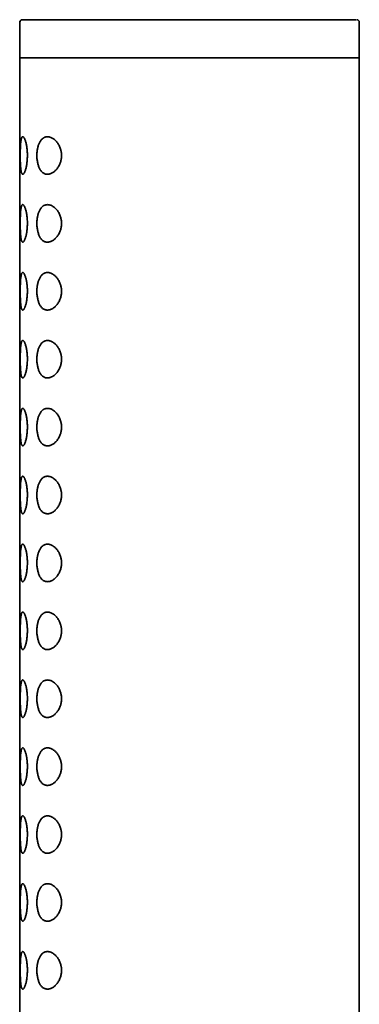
# Model space of a CAD drawing. Header units: millimetres. Extents: x 8 to 1134, y 12 to 735.
# Tile 3 of 28: x 227 to 252, y 662 to 735. Entities that reach past the tile are written whole.
import ezdxf

# ---------------------------------------------------------------- set-up
doc = ezdxf.new("R2010")
doc.units = ezdxf.units.MM

msp = doc.modelspace()

# ---------------------------------------------------------------- linework, layer by layer
at = {"color": 7, "linetype": 'Continuous', "lineweight": 35}
for p, q in [((226.538, 734.699), (226.538, 732.087)), ((226.693, 734.894), (226.738, 734.899)), ((251.393, 734.891), (251.377, 734.895)), ((251.538, 732.087), (251.538, 734.7)), ((226.538, 732.699), (226.538, 548.099)), ((251.538, 548.099), (251.538, 732.7)), ((226.538, 732.087), (239.038, 732.087)), ((239.038, 732.087), (251.538, 732.087))]:
    msp.add_line(p, q, dxfattribs=at)
for points, knots in [([(226.538, 734.699), (226.539, 734.719), (226.543, 734.758), (226.569, 734.811), (226.606, 734.852), (226.641, 734.876), (226.663, 734.883), (226.67, 734.886)], [0, 0, 0, 0, 0.2401, 0.47979, 0.718836, 0.907113, 1, 1, 1, 1]), ([(226.699, 734.895), (226.694, 734.894), (226.686, 734.892), (226.675, 734.888), (226.664, 734.883), (226.654, 734.877), (226.645, 734.871), (226.637, 734.865), (226.63, 734.859), (226.624, 734.853), (226.618, 734.848), (226.614, 734.843), (226.61, 734.84), (226.606, 734.836), (226.6, 734.829), (226.589, 734.815), (226.573, 734.789), (226.561, 734.759), (226.554, 734.727), (226.553, 734.709), (226.553, 734.699)], [0, 0, 0, 0, 0.1713428, 0.3219386, 0.4517938, 0.5609455, 0.64949, 0.6944647, 0.7315877, 0.7610693, 0.7833497, 0.7921045, 0.7995687, 0.806154, 0.8146024, 0.8370841, 0.8754318, 0.9297063, 0.9628813, 1, 1, 1, 1]), ([(251.337, 734.899), (251.334, 734.899), (251.327, 734.899), (251.297, 734.899), (251.251, 734.899), (251.189, 734.899), (251.11, 734.899), (251.017, 734.899), (250.911, 734.899), (250.793, 734.899), (250.662, 734.899), (250.516, 734.899), (250.354, 734.899), (250.173, 734.899), (249.975, 734.899), (249.762, 734.899), (249.535, 734.899), (249.294, 734.899), (249.043, 734.899), (248.786, 734.899), (248.522, 734.899), (248.247, 734.899), (247.961, 734.899), (247.657, 734.899), (247.337, 734.899), (247, 734.899), (246.653, 734.899), (246.295, 734.899), (245.927, 734.899), (245.557, 734.899), (245.187, 734.899), (244.816, 734.899), (244.439, 734.899), (244.056, 734.899), (243.658, 734.899), (243.246, 734.899), (242.821, 734.899), (242.392, 734.899), (241.957, 734.899), (241.519, 734.899), (241.085, 734.899), (240.658, 734.899), (240.237, 734.899), (239.815, 734.899), (239.392, 734.899), (238.96, 734.899), (238.519, 734.899), (238.071, 734.899), (237.624, 734.899), (237.179, 734.899), (236.736, 734.899), (236.304, 734.899), (235.884, 734.899), (235.477, 734.899), (235.074, 734.899), (234.676, 734.899), (234.274, 734.899), (233.87, 734.899), (233.466, 734.899), (233.07, 734.899), (232.681, 734.899), (232.3, 734.899), (231.936, 734.899), (231.587, 734.899), (231.255, 734.899), (230.932, 734.899), (230.618, 734.899), (230.308, 734.899), (230.003, 734.899), (229.704, 734.899), (229.418, 734.899), (229.144, 734.899), (228.884, 734.899), (228.641, 734.899), (228.417, 734.899), (228.209, 734.899), (228.015, 734.899), (227.833, 734.899), (227.662, 734.899), (227.501, 734.899), (227.352, 734.899), (227.22, 734.899), (227.103, 734.899), (227.002, 734.899), (226.918, 734.899), (226.852, 734.899), (226.801, 734.899), (226.764, 734.899), (226.742, 734.899), (226.739, 734.899), (226.738, 734.899)], [0, 0, 0, 0, 0.011687, 0.023348, 0.034997, 0.04665, 0.058323, 0.070018, 0.081021, 0.092008, 0.102991, 0.113984, 0.125, 0.13669, 0.148353, 0.160002, 0.171654, 0.183325, 0.19502, 0.206024, 0.217012, 0.227994, 0.238986, 0.25, 0.261688, 0.273349, 0.284998, 0.296651, 0.308323, 0.320018, 0.331021, 0.342008, 0.352992, 0.363985, 0.375001, 0.386692, 0.398355, 0.410004, 0.421657, 0.433327, 0.445022, 0.456026, 0.467013, 0.477995, 0.488987, 0.5, 0.511688, 0.523349, 0.534997, 0.54665, 0.558321, 0.570016, 0.581019, 0.592006, 0.60299, 0.613983, 0.624999, 0.63669, 0.648353, 0.660002, 0.671655, 0.683325, 0.69502, 0.706025, 0.717012, 0.727995, 0.738987, 0.75, 0.761689, 0.77335, 0.784999, 0.796651, 0.808323, 0.820018, 0.831021, 0.842008, 0.852992, 0.863985, 0.875, 0.886691, 0.898353, 0.910003, 0.921655, 0.933325, 0.945018, 0.95602, 0.967007, 0.97799, 0.988984, 1, 1, 1, 1]), ([(251.376, 734.893), (251.383, 734.893), (251.409, 734.89), (251.45, 734.867), (251.491, 734.831), (251.518, 734.789), (251.534, 734.745), (251.537, 734.714), (251.538, 734.699)], [0, 0, 0, 0, 0.0706945, 0.2839077, 0.4965483, 0.6640275, 0.8319684, 1, 1, 1, 1]), ([(226.576, 724.899), (226.576, 724.95), (226.577, 725.051), (226.579, 725.203), (226.582, 725.352), (226.587, 725.497), (226.594, 725.632), (226.603, 725.757), (226.613, 725.871), (226.626, 725.975), (226.642, 726.066), (226.66, 726.144), (226.681, 726.205), (226.705, 726.249), (226.732, 726.276), (226.76, 726.285), (226.791, 726.276), (226.823, 726.25), (226.857, 726.207), (226.891, 726.146), (226.925, 726.068), (226.957, 725.976), (226.988, 725.871), (227.016, 725.755), (227.041, 725.63), (227.062, 725.5), (227.079, 725.366), (227.092, 725.224), (227.101, 725.076), (227.104, 724.925), (227.103, 724.77), (227.095, 724.613), (227.082, 724.459), (227.064, 724.311), (227.042, 724.172), (227.016, 724.044), (226.988, 723.926), (226.957, 723.821), (226.924, 723.729), (226.891, 723.652), (226.857, 723.592), (226.823, 723.549), (226.791, 723.523), (226.761, 723.514), (226.734, 723.521), (226.708, 723.545), (226.685, 723.585), (226.664, 723.642), (226.645, 723.715), (226.629, 723.805), (226.615, 723.911), (226.604, 724.029), (226.595, 724.157), (226.588, 724.294), (226.582, 724.438), (226.579, 724.589), (226.577, 724.743), (226.576, 724.847), (226.576, 724.899)], [0, 0, 0, 0, 0.0174567, 0.034914, 0.0527768, 0.0706962, 0.0885612, 0.1058134, 0.1231151, 0.1403637, 0.1582993, 0.1762965, 0.1942319, 0.2124984, 0.2308281, 0.2490997, 0.2670684, 0.2850918, 0.3030589, 0.3214437, 0.3398902, 0.3582755, 0.3761232, 0.3940254, 0.4118746, 0.4286586, 0.4454873, 0.4622664, 0.4796599, 0.4971114, 0.5145022, 0.5329085, 0.5513849, 0.5697993, 0.5878473, 0.6059514, 0.6240005, 0.6421389, 0.6603344, 0.6784705, 0.6966531, 0.7148952, 0.7330802, 0.7504332, 0.7678353, 0.7851858, 0.8027599, 0.8203897, 0.8379607, 0.8561484, 0.8744009, 0.8925934, 0.910466, 0.9283937, 0.9462663, 0.9641596, 0.9821096, 1, 1, 1, 1]), ([(227.803, 724.899), (227.803, 724.944), (227.805, 725.034), (227.815, 725.167), (227.83, 725.293), (227.851, 725.412), (227.876, 725.523), (227.906, 725.628), (227.942, 725.731), (227.984, 725.83), (228.033, 725.922), (228.086, 726.005), (228.144, 726.077), (228.205, 726.137), (228.27, 726.187), (228.338, 726.226), (228.413, 726.256), (228.495, 726.275), (228.584, 726.282), (228.675, 726.274), (228.772, 726.253), (228.875, 726.214), (228.983, 726.156), (229.08, 726.086), (229.166, 726.01), (229.24, 725.932), (229.311, 725.844), (229.379, 725.745), (229.443, 725.633), (229.501, 725.509), (229.546, 725.386), (229.579, 725.267), (229.601, 725.155), (229.617, 725.036), (229.623, 724.909), (229.618, 724.777), (229.603, 724.647), (229.577, 724.521), (229.542, 724.401), (229.496, 724.278), (229.437, 724.154), (229.366, 724.033), (229.288, 723.923), (229.203, 723.825), (229.114, 723.74), (229.022, 723.669), (228.931, 723.613), (228.841, 723.57), (228.754, 723.541), (228.668, 723.523), (228.578, 723.516), (228.486, 723.524), (228.393, 723.548), (228.306, 723.588), (228.226, 723.642), (228.153, 723.71), (228.087, 723.791), (228.027, 723.884), (227.975, 723.987), (227.93, 724.098), (227.891, 724.218), (227.86, 724.343), (227.835, 724.475), (227.817, 724.613), (227.805, 724.755), (227.803, 724.851), (227.803, 724.899)], [0, 0, 0, 0, 0.014123, 0.028291, 0.042418, 0.055409, 0.068456, 0.081509, 0.094506, 0.109036, 0.123632, 0.138232, 0.152768, 0.167221, 0.181725, 0.196237, 0.2107, 0.227864, 0.245091, 0.262324, 0.279497, 0.299689, 0.319928, 0.340114, 0.355105, 0.370147, 0.385182, 0.400162, 0.416235, 0.432347, 0.4484, 0.460633, 0.472895, 0.48512, 0.49896, 0.512859, 0.526703, 0.540448, 0.554242, 0.568002, 0.585246, 0.602551, 0.619813, 0.637425, 0.655113, 0.672812, 0.690437, 0.706609, 0.72283, 0.739052, 0.755224, 0.773784, 0.792383, 0.810933, 0.827938, 0.844983, 0.861979, 0.87782, 0.893701, 0.909537, 0.92458, 0.939664, 0.954701, 0.969786, 0.98492, 1, 1, 1, 1]), ([(226.576, 719.899), (226.576, 719.95), (226.577, 720.051), (226.579, 720.203), (226.582, 720.352), (226.587, 720.497), (226.594, 720.632), (226.603, 720.757), (226.613, 720.871), (226.626, 720.975), (226.642, 721.066), (226.66, 721.144), (226.681, 721.205), (226.705, 721.249), (226.732, 721.276), (226.76, 721.285), (226.791, 721.276), (226.823, 721.25), (226.857, 721.207), (226.891, 721.146), (226.925, 721.068), (226.957, 720.976), (226.988, 720.871), (227.016, 720.755), (227.041, 720.63), (227.062, 720.5), (227.079, 720.366), (227.092, 720.224), (227.101, 720.076), (227.104, 719.925), (227.103, 719.77), (227.095, 719.613), (227.082, 719.459), (227.064, 719.311), (227.042, 719.172), (227.016, 719.044), (226.988, 718.926), (226.957, 718.821), (226.924, 718.729), (226.891, 718.652), (226.857, 718.592), (226.823, 718.549), (226.791, 718.523), (226.761, 718.514), (226.734, 718.521), (226.708, 718.545), (226.685, 718.585), (226.664, 718.642), (226.645, 718.715), (226.629, 718.805), (226.615, 718.911), (226.604, 719.029), (226.595, 719.157), (226.588, 719.294), (226.582, 719.438), (226.579, 719.589), (226.577, 719.743), (226.576, 719.847), (226.576, 719.899)], [0, 0, 0, 0, 0.017457, 0.034914, 0.052777, 0.070696, 0.088561, 0.105813, 0.123115, 0.140364, 0.158299, 0.176297, 0.194232, 0.212498, 0.230828, 0.2491, 0.267068, 0.285092, 0.303059, 0.321444, 0.33989, 0.358275, 0.376123, 0.394025, 0.411875, 0.428659, 0.445487, 0.462266, 0.47966, 0.497111, 0.514502, 0.532908, 0.551385, 0.569799, 0.587847, 0.605951, 0.624001, 0.642139, 0.660334, 0.67847, 0.696653, 0.714895, 0.73308, 0.750433, 0.767835, 0.785186, 0.80276, 0.82039, 0.837961, 0.856148, 0.874401, 0.892593, 0.910466, 0.928394, 0.946266, 0.96416, 0.98211, 1, 1, 1, 1]), ([(227.803, 719.899), (227.803, 719.944), (227.805, 720.034), (227.815, 720.167), (227.83, 720.293), (227.851, 720.412), (227.876, 720.523), (227.906, 720.628), (227.942, 720.731), (227.984, 720.83), (228.033, 720.922), (228.086, 721.005), (228.144, 721.077), (228.205, 721.137), (228.27, 721.187), (228.338, 721.226), (228.413, 721.256), (228.495, 721.275), (228.584, 721.282), (228.675, 721.274), (228.772, 721.253), (228.875, 721.214), (228.983, 721.156), (229.08, 721.086), (229.166, 721.01), (229.24, 720.932), (229.311, 720.844), (229.379, 720.745), (229.443, 720.633), (229.501, 720.509), (229.546, 720.386), (229.579, 720.267), (229.601, 720.155), (229.617, 720.036), (229.623, 719.909), (229.618, 719.777), (229.603, 719.647), (229.577, 719.521), (229.542, 719.401), (229.496, 719.278), (229.437, 719.154), (229.366, 719.033), (229.288, 718.923), (229.203, 718.825), (229.114, 718.74), (229.022, 718.669), (228.931, 718.613), (228.841, 718.57), (228.754, 718.541), (228.668, 718.523), (228.578, 718.516), (228.486, 718.524), (228.393, 718.548), (228.306, 718.588), (228.226, 718.642), (228.153, 718.71), (228.087, 718.791), (228.027, 718.884), (227.975, 718.987), (227.93, 719.098), (227.891, 719.218), (227.86, 719.343), (227.835, 719.475), (227.817, 719.613), (227.805, 719.755), (227.803, 719.851), (227.803, 719.899)], [0, 0, 0, 0, 0.014123, 0.028291, 0.042418, 0.055409, 0.068456, 0.081509, 0.094506, 0.109036, 0.123632, 0.138232, 0.152768, 0.167221, 0.181725, 0.196237, 0.2107, 0.227864, 0.245091, 0.262324, 0.279497, 0.299689, 0.319928, 0.340114, 0.355105, 0.370147, 0.385182, 0.400162, 0.416235, 0.432347, 0.4484, 0.460633, 0.472895, 0.48512, 0.49896, 0.512859, 0.526703, 0.540448, 0.554242, 0.568002, 0.585246, 0.602551, 0.619813, 0.637425, 0.655113, 0.672812, 0.690437, 0.706609, 0.72283, 0.739052, 0.755224, 0.773784, 0.792383, 0.810933, 0.827938, 0.844983, 0.861979, 0.87782, 0.893701, 0.909537, 0.92458, 0.939664, 0.954701, 0.969786, 0.98492, 1, 1, 1, 1]), ([(226.576, 714.899), (226.576, 714.95), (226.577, 715.051), (226.579, 715.203), (226.582, 715.352), (226.587, 715.497), (226.594, 715.632), (226.603, 715.757), (226.613, 715.871), (226.626, 715.975), (226.642, 716.066), (226.66, 716.144), (226.681, 716.205), (226.705, 716.249), (226.732, 716.276), (226.76, 716.285), (226.791, 716.276), (226.823, 716.25), (226.857, 716.207), (226.891, 716.146), (226.925, 716.068), (226.957, 715.976), (226.988, 715.871), (227.016, 715.755), (227.041, 715.63), (227.062, 715.5), (227.079, 715.366), (227.092, 715.224), (227.101, 715.076), (227.104, 714.925), (227.103, 714.77), (227.095, 714.613), (227.082, 714.459), (227.064, 714.311), (227.042, 714.172), (227.016, 714.044), (226.988, 713.926), (226.957, 713.821), (226.924, 713.729), (226.891, 713.652), (226.857, 713.592), (226.823, 713.549), (226.791, 713.523), (226.761, 713.514), (226.734, 713.521), (226.708, 713.545), (226.685, 713.585), (226.664, 713.642), (226.645, 713.715), (226.629, 713.805), (226.615, 713.911), (226.604, 714.029), (226.595, 714.157), (226.588, 714.294), (226.582, 714.438), (226.579, 714.589), (226.577, 714.743), (226.576, 714.847), (226.576, 714.899)], [0, 0, 0, 0, 0.017457, 0.034914, 0.052777, 0.070696, 0.088561, 0.105813, 0.123115, 0.140364, 0.158299, 0.176297, 0.194232, 0.212498, 0.230828, 0.2491, 0.267068, 0.285092, 0.303059, 0.321444, 0.33989, 0.358275, 0.376123, 0.394025, 0.411875, 0.428659, 0.445487, 0.462266, 0.47966, 0.497111, 0.514502, 0.532908, 0.551385, 0.569799, 0.587847, 0.605951, 0.624001, 0.642139, 0.660334, 0.67847, 0.696653, 0.714895, 0.73308, 0.750433, 0.767835, 0.785186, 0.80276, 0.82039, 0.837961, 0.856148, 0.874401, 0.892593, 0.910466, 0.928394, 0.946266, 0.96416, 0.98211, 1, 1, 1, 1]), ([(227.803, 714.899), (227.803, 714.944), (227.805, 715.034), (227.815, 715.167), (227.83, 715.293), (227.851, 715.412), (227.876, 715.523), (227.906, 715.628), (227.942, 715.731), (227.984, 715.83), (228.033, 715.922), (228.086, 716.005), (228.144, 716.077), (228.205, 716.137), (228.27, 716.187), (228.338, 716.226), (228.413, 716.256), (228.495, 716.275), (228.584, 716.282), (228.675, 716.274), (228.772, 716.253), (228.875, 716.214), (228.983, 716.156), (229.08, 716.086), (229.166, 716.01), (229.24, 715.932), (229.311, 715.844), (229.379, 715.745), (229.443, 715.633), (229.501, 715.509), (229.546, 715.386), (229.579, 715.267), (229.601, 715.155), (229.617, 715.036), (229.623, 714.909), (229.618, 714.777), (229.603, 714.647), (229.577, 714.521), (229.542, 714.401), (229.496, 714.278), (229.437, 714.154), (229.366, 714.033), (229.288, 713.923), (229.203, 713.825), (229.114, 713.74), (229.022, 713.669), (228.931, 713.613), (228.841, 713.57), (228.754, 713.541), (228.668, 713.523), (228.578, 713.516), (228.486, 713.524), (228.393, 713.548), (228.306, 713.588), (228.226, 713.642), (228.153, 713.71), (228.087, 713.791), (228.027, 713.884), (227.975, 713.987), (227.93, 714.098), (227.891, 714.218), (227.86, 714.343), (227.835, 714.475), (227.817, 714.613), (227.805, 714.755), (227.803, 714.851), (227.803, 714.899)], [0, 0, 0, 0, 0.014123, 0.028291, 0.042418, 0.055409, 0.068456, 0.081509, 0.094506, 0.109036, 0.123632, 0.138232, 0.152768, 0.167221, 0.181725, 0.196237, 0.2107, 0.227864, 0.245091, 0.262324, 0.279497, 0.299689, 0.319928, 0.340114, 0.355105, 0.370147, 0.385182, 0.400162, 0.416235, 0.432347, 0.4484, 0.460633, 0.472895, 0.48512, 0.49896, 0.512859, 0.526703, 0.540448, 0.554242, 0.568002, 0.585246, 0.602551, 0.619813, 0.637425, 0.655113, 0.672812, 0.690437, 0.706609, 0.72283, 0.739052, 0.755224, 0.773784, 0.792383, 0.810933, 0.827938, 0.844983, 0.861979, 0.87782, 0.893701, 0.909537, 0.92458, 0.939664, 0.954701, 0.969786, 0.98492, 1, 1, 1, 1]), ([(226.576, 709.899), (226.576, 709.95), (226.577, 710.051), (226.579, 710.203), (226.582, 710.352), (226.587, 710.497), (226.594, 710.632), (226.603, 710.757), (226.613, 710.871), (226.626, 710.975), (226.642, 711.066), (226.66, 711.144), (226.681, 711.205), (226.705, 711.249), (226.732, 711.276), (226.76, 711.285), (226.791, 711.276), (226.823, 711.25), (226.857, 711.207), (226.891, 711.146), (226.925, 711.068), (226.957, 710.976), (226.988, 710.871), (227.016, 710.755), (227.041, 710.63), (227.062, 710.5), (227.079, 710.366), (227.092, 710.224), (227.101, 710.076), (227.104, 709.925), (227.103, 709.77), (227.095, 709.613), (227.082, 709.459), (227.064, 709.311), (227.042, 709.172), (227.016, 709.044), (226.988, 708.926), (226.957, 708.821), (226.924, 708.729), (226.891, 708.652), (226.857, 708.592), (226.823, 708.549), (226.791, 708.523), (226.761, 708.514), (226.734, 708.521), (226.708, 708.545), (226.685, 708.585), (226.664, 708.642), (226.645, 708.715), (226.629, 708.805), (226.615, 708.911), (226.604, 709.029), (226.595, 709.157), (226.588, 709.294), (226.582, 709.438), (226.579, 709.589), (226.577, 709.743), (226.576, 709.847), (226.576, 709.899)], [0, 0, 0, 0, 0.017457, 0.034914, 0.052777, 0.070696, 0.088561, 0.105813, 0.123115, 0.140364, 0.158299, 0.176297, 0.194232, 0.212498, 0.230828, 0.2491, 0.267068, 0.285092, 0.303059, 0.321444, 0.33989, 0.358275, 0.376123, 0.394025, 0.411875, 0.428659, 0.445487, 0.462266, 0.47966, 0.497111, 0.514502, 0.532908, 0.551385, 0.569799, 0.587847, 0.605951, 0.624001, 0.642139, 0.660334, 0.67847, 0.696653, 0.714895, 0.73308, 0.750433, 0.767835, 0.785186, 0.80276, 0.82039, 0.837961, 0.856148, 0.874401, 0.892593, 0.910466, 0.928394, 0.946266, 0.96416, 0.98211, 1, 1, 1, 1]), ([(227.803, 709.899), (227.803, 709.944), (227.805, 710.034), (227.815, 710.167), (227.83, 710.293), (227.851, 710.412), (227.876, 710.523), (227.906, 710.628), (227.942, 710.731), (227.984, 710.83), (228.033, 710.922), (228.086, 711.005), (228.144, 711.077), (228.205, 711.137), (228.27, 711.187), (228.338, 711.226), (228.413, 711.256), (228.495, 711.275), (228.584, 711.282), (228.675, 711.274), (228.772, 711.253), (228.875, 711.214), (228.983, 711.156), (229.08, 711.086), (229.166, 711.01), (229.24, 710.932), (229.311, 710.844), (229.379, 710.745), (229.443, 710.633), (229.501, 710.509), (229.546, 710.386), (229.579, 710.267), (229.601, 710.155), (229.617, 710.036), (229.623, 709.909), (229.618, 709.777), (229.603, 709.647), (229.577, 709.521), (229.542, 709.401), (229.496, 709.278), (229.437, 709.154), (229.366, 709.033), (229.288, 708.923), (229.203, 708.825), (229.114, 708.74), (229.022, 708.669), (228.931, 708.613), (228.841, 708.57), (228.754, 708.541), (228.668, 708.523), (228.578, 708.516), (228.486, 708.524), (228.393, 708.548), (228.306, 708.588), (228.226, 708.642), (228.153, 708.71), (228.087, 708.791), (228.027, 708.884), (227.975, 708.987), (227.93, 709.098), (227.891, 709.218), (227.86, 709.343), (227.835, 709.475), (227.817, 709.613), (227.805, 709.755), (227.803, 709.851), (227.803, 709.899)], [0, 0, 0, 0, 0.014123, 0.028291, 0.042418, 0.055409, 0.068456, 0.081509, 0.094506, 0.109036, 0.123632, 0.138232, 0.152768, 0.167221, 0.181725, 0.196237, 0.2107, 0.227864, 0.245091, 0.262324, 0.279497, 0.299689, 0.319928, 0.340114, 0.355105, 0.370147, 0.385182, 0.400162, 0.416235, 0.432347, 0.4484, 0.460633, 0.472895, 0.48512, 0.49896, 0.512859, 0.526703, 0.540448, 0.554242, 0.568002, 0.585246, 0.602551, 0.619813, 0.637425, 0.655113, 0.672812, 0.690437, 0.706609, 0.72283, 0.739052, 0.755224, 0.773784, 0.792383, 0.810933, 0.827938, 0.844983, 0.861979, 0.87782, 0.893701, 0.909537, 0.92458, 0.939664, 0.954701, 0.969786, 0.98492, 1, 1, 1, 1]), ([(226.576, 704.899), (226.576, 704.95), (226.577, 705.051), (226.579, 705.203), (226.582, 705.352), (226.587, 705.497), (226.594, 705.632), (226.603, 705.757), (226.613, 705.871), (226.626, 705.975), (226.642, 706.066), (226.66, 706.144), (226.681, 706.205), (226.705, 706.249), (226.732, 706.276), (226.76, 706.285), (226.791, 706.276), (226.823, 706.25), (226.857, 706.207), (226.891, 706.146), (226.925, 706.068), (226.957, 705.976), (226.988, 705.871), (227.016, 705.755), (227.041, 705.63), (227.062, 705.5), (227.079, 705.366), (227.092, 705.224), (227.101, 705.076), (227.104, 704.925), (227.103, 704.77), (227.095, 704.613), (227.082, 704.459), (227.064, 704.311), (227.042, 704.172), (227.016, 704.044), (226.988, 703.926), (226.957, 703.821), (226.924, 703.729), (226.891, 703.652), (226.857, 703.592), (226.823, 703.549), (226.791, 703.523), (226.761, 703.514), (226.734, 703.521), (226.708, 703.545), (226.685, 703.585), (226.664, 703.642), (226.645, 703.715), (226.629, 703.805), (226.615, 703.911), (226.604, 704.029), (226.595, 704.157), (226.588, 704.294), (226.582, 704.438), (226.579, 704.589), (226.577, 704.743), (226.576, 704.847), (226.576, 704.899)], [0, 0, 0, 0, 0.017457, 0.034914, 0.052777, 0.070696, 0.088561, 0.105813, 0.123115, 0.140364, 0.158299, 0.176297, 0.194232, 0.212498, 0.230828, 0.2491, 0.267068, 0.285092, 0.303059, 0.321444, 0.33989, 0.358275, 0.376123, 0.394025, 0.411875, 0.428659, 0.445487, 0.462266, 0.47966, 0.497111, 0.514502, 0.532908, 0.551385, 0.569799, 0.587847, 0.605951, 0.624001, 0.642139, 0.660334, 0.67847, 0.696653, 0.714895, 0.73308, 0.750433, 0.767835, 0.785186, 0.80276, 0.82039, 0.837961, 0.856148, 0.874401, 0.892593, 0.910466, 0.928394, 0.946266, 0.96416, 0.98211, 1, 1, 1, 1]), ([(227.803, 704.899), (227.803, 704.944), (227.805, 705.034), (227.815, 705.167), (227.83, 705.293), (227.851, 705.412), (227.876, 705.523), (227.906, 705.628), (227.942, 705.731), (227.984, 705.83), (228.033, 705.922), (228.086, 706.005), (228.144, 706.077), (228.205, 706.137), (228.27, 706.187), (228.338, 706.226), (228.413, 706.256), (228.495, 706.275), (228.584, 706.282), (228.675, 706.274), (228.772, 706.253), (228.875, 706.214), (228.983, 706.156), (229.08, 706.086), (229.166, 706.01), (229.24, 705.932), (229.311, 705.844), (229.379, 705.745), (229.443, 705.633), (229.501, 705.509), (229.546, 705.386), (229.579, 705.267), (229.601, 705.155), (229.617, 705.036), (229.623, 704.909), (229.618, 704.777), (229.603, 704.647), (229.577, 704.521), (229.542, 704.401), (229.496, 704.278), (229.437, 704.154), (229.366, 704.033), (229.288, 703.923), (229.203, 703.825), (229.114, 703.74), (229.022, 703.669), (228.931, 703.613), (228.841, 703.57), (228.754, 703.541), (228.668, 703.523), (228.578, 703.516), (228.486, 703.524), (228.393, 703.548), (228.306, 703.588), (228.226, 703.642), (228.153, 703.71), (228.087, 703.791), (228.027, 703.884), (227.975, 703.987), (227.93, 704.098), (227.891, 704.218), (227.86, 704.343), (227.835, 704.475), (227.817, 704.613), (227.805, 704.755), (227.803, 704.851), (227.803, 704.899)], [0, 0, 0, 0, 0.014123, 0.028291, 0.042418, 0.055409, 0.068456, 0.081509, 0.094506, 0.109036, 0.123632, 0.138232, 0.152768, 0.167221, 0.181725, 0.196237, 0.2107, 0.227864, 0.245091, 0.262324, 0.279497, 0.299689, 0.319928, 0.340114, 0.355105, 0.370147, 0.385182, 0.400162, 0.416235, 0.432347, 0.4484, 0.460633, 0.472895, 0.48512, 0.49896, 0.512859, 0.526703, 0.540448, 0.554242, 0.568002, 0.585246, 0.602551, 0.619813, 0.637425, 0.655113, 0.672812, 0.690437, 0.706609, 0.72283, 0.739052, 0.755224, 0.773784, 0.792383, 0.810933, 0.827938, 0.844983, 0.861979, 0.87782, 0.893701, 0.909537, 0.92458, 0.939664, 0.954701, 0.969786, 0.98492, 1, 1, 1, 1]), ([(226.576, 699.899), (226.576, 699.95), (226.577, 700.051), (226.579, 700.203), (226.582, 700.352), (226.587, 700.497), (226.594, 700.632), (226.603, 700.757), (226.613, 700.871), (226.626, 700.975), (226.642, 701.066), (226.66, 701.144), (226.681, 701.205), (226.705, 701.249), (226.732, 701.276), (226.76, 701.285), (226.791, 701.276), (226.823, 701.25), (226.857, 701.207), (226.891, 701.146), (226.925, 701.068), (226.957, 700.976), (226.988, 700.871), (227.016, 700.755), (227.041, 700.63), (227.062, 700.5), (227.079, 700.366), (227.092, 700.224), (227.101, 700.076), (227.104, 699.925), (227.103, 699.77), (227.095, 699.613), (227.082, 699.459), (227.064, 699.311), (227.042, 699.172), (227.016, 699.044), (226.988, 698.926), (226.957, 698.821), (226.924, 698.729), (226.891, 698.652), (226.857, 698.592), (226.823, 698.549), (226.791, 698.523), (226.761, 698.514), (226.734, 698.521), (226.708, 698.545), (226.685, 698.585), (226.664, 698.642), (226.645, 698.715), (226.629, 698.805), (226.615, 698.911), (226.604, 699.029), (226.595, 699.157), (226.588, 699.294), (226.582, 699.438), (226.579, 699.589), (226.577, 699.743), (226.576, 699.847), (226.576, 699.899)], [0, 0, 0, 0, 0.017457, 0.034914, 0.052777, 0.070696, 0.088561, 0.105813, 0.123115, 0.140364, 0.158299, 0.176297, 0.194232, 0.212498, 0.230828, 0.2491, 0.267068, 0.285092, 0.303059, 0.321444, 0.33989, 0.358275, 0.376123, 0.394025, 0.411875, 0.428659, 0.445487, 0.462266, 0.47966, 0.497111, 0.514502, 0.532908, 0.551385, 0.569799, 0.587847, 0.605951, 0.624001, 0.642139, 0.660334, 0.67847, 0.696653, 0.714895, 0.73308, 0.750433, 0.767835, 0.785186, 0.80276, 0.82039, 0.837961, 0.856148, 0.874401, 0.892593, 0.910466, 0.928394, 0.946266, 0.96416, 0.98211, 1, 1, 1, 1]), ([(227.803, 699.899), (227.803, 699.944), (227.805, 700.034), (227.815, 700.167), (227.83, 700.293), (227.851, 700.412), (227.876, 700.523), (227.906, 700.628), (227.942, 700.731), (227.984, 700.83), (228.033, 700.922), (228.086, 701.005), (228.144, 701.077), (228.205, 701.137), (228.27, 701.187), (228.338, 701.226), (228.413, 701.256), (228.495, 701.275), (228.584, 701.282), (228.675, 701.274), (228.772, 701.253), (228.875, 701.214), (228.983, 701.156), (229.08, 701.086), (229.166, 701.01), (229.24, 700.932), (229.311, 700.844), (229.379, 700.745), (229.443, 700.633), (229.501, 700.509), (229.546, 700.386), (229.579, 700.267), (229.601, 700.155), (229.617, 700.036), (229.623, 699.909), (229.618, 699.777), (229.603, 699.647), (229.577, 699.521), (229.542, 699.401), (229.496, 699.278), (229.437, 699.154), (229.366, 699.033), (229.288, 698.923), (229.203, 698.825), (229.114, 698.74), (229.022, 698.669), (228.931, 698.613), (228.841, 698.57), (228.754, 698.541), (228.668, 698.523), (228.578, 698.516), (228.486, 698.524), (228.393, 698.548), (228.306, 698.588), (228.226, 698.642), (228.153, 698.71), (228.087, 698.791), (228.027, 698.884), (227.975, 698.987), (227.93, 699.098), (227.891, 699.218), (227.86, 699.343), (227.835, 699.475), (227.817, 699.613), (227.805, 699.755), (227.803, 699.851), (227.803, 699.899)], [0, 0, 0, 0, 0.0141235, 0.0282907, 0.0424175, 0.0554087, 0.0684562, 0.0815086, 0.0945064, 0.1090358, 0.1236316, 0.1382324, 0.1527684, 0.1672209, 0.1817251, 0.1962368, 0.2106997, 0.2278642, 0.2450914, 0.2623242, 0.2794966, 0.2996887, 0.3199277, 0.3401138, 0.3551053, 0.3701474, 0.3851817, 0.4001624, 0.4162346, 0.4323468, 0.4484004, 0.4606332, 0.4728953, 0.4851197, 0.4989601, 0.5128588, 0.5267026, 0.5404482, 0.5542424, 0.5680018, 0.5852462, 0.602551, 0.619813, 0.6374245, 0.6551131, 0.6728117, 0.6904371, 0.7066093, 0.7228303, 0.7390516, 0.7552241, 0.7737842, 0.7923829, 0.8109331, 0.8279379, 0.8449834, 0.8619794, 0.8778195, 0.8937011, 0.909537, 0.9245802, 0.9396637, 0.9547013, 0.9697861, 0.9849197, 1, 1, 1, 1]), ([(226.576, 694.899), (226.576, 694.95), (226.577, 695.051), (226.579, 695.203), (226.582, 695.352), (226.587, 695.497), (226.594, 695.632), (226.603, 695.757), (226.613, 695.871), (226.626, 695.975), (226.642, 696.066), (226.66, 696.144), (226.681, 696.205), (226.705, 696.249), (226.732, 696.276), (226.76, 696.285), (226.791, 696.276), (226.823, 696.25), (226.857, 696.207), (226.891, 696.146), (226.925, 696.068), (226.957, 695.976), (226.988, 695.871), (227.016, 695.755), (227.041, 695.63), (227.062, 695.5), (227.079, 695.366), (227.092, 695.224), (227.101, 695.076), (227.104, 694.925), (227.103, 694.77), (227.095, 694.613), (227.082, 694.459), (227.064, 694.311), (227.042, 694.172), (227.016, 694.044), (226.988, 693.926), (226.957, 693.821), (226.924, 693.729), (226.891, 693.652), (226.857, 693.592), (226.823, 693.549), (226.791, 693.523), (226.761, 693.514), (226.734, 693.521), (226.708, 693.545), (226.685, 693.585), (226.664, 693.642), (226.645, 693.715), (226.629, 693.805), (226.615, 693.911), (226.604, 694.029), (226.595, 694.157), (226.588, 694.294), (226.582, 694.438), (226.579, 694.589), (226.577, 694.743), (226.576, 694.847), (226.576, 694.899)], [0, 0, 0, 0, 0.017457, 0.034914, 0.052777, 0.070696, 0.088561, 0.105813, 0.123115, 0.140364, 0.158299, 0.176297, 0.194232, 0.212498, 0.230828, 0.2491, 0.267068, 0.285092, 0.303059, 0.321444, 0.33989, 0.358275, 0.376123, 0.394025, 0.411875, 0.428659, 0.445487, 0.462266, 0.47966, 0.497111, 0.514502, 0.532908, 0.551385, 0.569799, 0.587847, 0.605951, 0.624001, 0.642139, 0.660334, 0.67847, 0.696653, 0.714895, 0.73308, 0.750433, 0.767835, 0.785186, 0.80276, 0.82039, 0.837961, 0.856148, 0.874401, 0.892593, 0.910466, 0.928394, 0.946266, 0.96416, 0.98211, 1, 1, 1, 1]), ([(227.803, 694.899), (227.803, 694.944), (227.805, 695.034), (227.815, 695.167), (227.83, 695.293), (227.851, 695.412), (227.876, 695.523), (227.906, 695.628), (227.942, 695.731), (227.984, 695.83), (228.033, 695.922), (228.086, 696.005), (228.144, 696.077), (228.205, 696.137), (228.27, 696.187), (228.338, 696.226), (228.413, 696.256), (228.495, 696.275), (228.584, 696.282), (228.675, 696.274), (228.772, 696.253), (228.875, 696.214), (228.983, 696.156), (229.08, 696.086), (229.166, 696.01), (229.24, 695.932), (229.311, 695.844), (229.379, 695.745), (229.443, 695.633), (229.501, 695.509), (229.546, 695.386), (229.579, 695.267), (229.601, 695.155), (229.617, 695.036), (229.623, 694.909), (229.618, 694.777), (229.603, 694.647), (229.577, 694.521), (229.542, 694.401), (229.496, 694.278), (229.437, 694.154), (229.366, 694.033), (229.288, 693.923), (229.203, 693.825), (229.114, 693.74), (229.022, 693.669), (228.931, 693.613), (228.841, 693.57), (228.754, 693.541), (228.668, 693.523), (228.578, 693.516), (228.486, 693.524), (228.393, 693.548), (228.306, 693.588), (228.226, 693.642), (228.153, 693.71), (228.087, 693.791), (228.027, 693.884), (227.975, 693.987), (227.93, 694.098), (227.891, 694.218), (227.86, 694.343), (227.835, 694.475), (227.817, 694.613), (227.805, 694.755), (227.803, 694.851), (227.803, 694.899)], [0, 0, 0, 0, 0.014123, 0.028291, 0.042418, 0.055409, 0.068456, 0.081509, 0.094506, 0.109036, 0.123632, 0.138232, 0.152768, 0.167221, 0.181725, 0.196237, 0.2107, 0.227864, 0.245091, 0.262324, 0.279497, 0.299689, 0.319928, 0.340114, 0.355105, 0.370147, 0.385182, 0.400162, 0.416235, 0.432347, 0.4484, 0.460633, 0.472895, 0.48512, 0.49896, 0.512859, 0.526703, 0.540448, 0.554242, 0.568002, 0.585246, 0.602551, 0.619813, 0.637425, 0.655113, 0.672812, 0.690437, 0.706609, 0.72283, 0.739052, 0.755224, 0.773784, 0.792383, 0.810933, 0.827938, 0.844983, 0.861979, 0.87782, 0.893701, 0.909537, 0.92458, 0.939664, 0.954701, 0.969786, 0.98492, 1, 1, 1, 1]), ([(226.576, 689.899), (226.576, 689.95), (226.577, 690.051), (226.579, 690.203), (226.582, 690.352), (226.587, 690.497), (226.594, 690.632), (226.603, 690.757), (226.613, 690.871), (226.626, 690.975), (226.642, 691.066), (226.66, 691.144), (226.681, 691.205), (226.705, 691.249), (226.732, 691.276), (226.76, 691.285), (226.791, 691.276), (226.823, 691.25), (226.857, 691.207), (226.891, 691.146), (226.925, 691.068), (226.957, 690.976), (226.988, 690.871), (227.016, 690.755), (227.041, 690.63), (227.062, 690.5), (227.079, 690.366), (227.092, 690.224), (227.101, 690.076), (227.104, 689.925), (227.103, 689.77), (227.095, 689.613), (227.082, 689.459), (227.064, 689.311), (227.042, 689.172), (227.016, 689.044), (226.988, 688.926), (226.957, 688.821), (226.924, 688.729), (226.891, 688.652), (226.857, 688.592), (226.823, 688.549), (226.791, 688.523), (226.761, 688.514), (226.734, 688.521), (226.708, 688.545), (226.685, 688.585), (226.664, 688.642), (226.645, 688.715), (226.629, 688.805), (226.615, 688.911), (226.604, 689.029), (226.595, 689.157), (226.588, 689.294), (226.582, 689.438), (226.579, 689.589), (226.577, 689.743), (226.576, 689.847), (226.576, 689.899)], [0, 0, 0, 0, 0.017457, 0.034914, 0.052777, 0.070696, 0.088561, 0.105813, 0.123115, 0.140364, 0.158299, 0.176297, 0.194232, 0.212498, 0.230828, 0.2491, 0.267068, 0.285092, 0.303059, 0.321444, 0.33989, 0.358275, 0.376123, 0.394025, 0.411875, 0.428659, 0.445487, 0.462266, 0.47966, 0.497111, 0.514502, 0.532908, 0.551385, 0.569799, 0.587847, 0.605951, 0.624001, 0.642139, 0.660334, 0.67847, 0.696653, 0.714895, 0.73308, 0.750433, 0.767835, 0.785186, 0.80276, 0.82039, 0.837961, 0.856148, 0.874401, 0.892593, 0.910466, 0.928394, 0.946266, 0.96416, 0.98211, 1, 1, 1, 1]), ([(227.803, 689.899), (227.803, 689.944), (227.805, 690.034), (227.815, 690.167), (227.83, 690.293), (227.851, 690.412), (227.876, 690.523), (227.906, 690.628), (227.942, 690.731), (227.984, 690.83), (228.033, 690.922), (228.086, 691.005), (228.144, 691.077), (228.205, 691.137), (228.27, 691.187), (228.338, 691.226), (228.413, 691.256), (228.495, 691.275), (228.584, 691.282), (228.675, 691.274), (228.772, 691.253), (228.875, 691.214), (228.983, 691.156), (229.08, 691.086), (229.166, 691.01), (229.24, 690.932), (229.311, 690.844), (229.379, 690.745), (229.443, 690.633), (229.501, 690.509), (229.546, 690.386), (229.579, 690.267), (229.601, 690.155), (229.617, 690.036), (229.623, 689.909), (229.618, 689.777), (229.603, 689.647), (229.577, 689.521), (229.542, 689.401), (229.496, 689.278), (229.437, 689.154), (229.366, 689.033), (229.288, 688.923), (229.203, 688.825), (229.114, 688.74), (229.022, 688.669), (228.931, 688.613), (228.841, 688.57), (228.754, 688.541), (228.668, 688.523), (228.578, 688.516), (228.486, 688.524), (228.393, 688.548), (228.306, 688.588), (228.226, 688.642), (228.153, 688.71), (228.087, 688.791), (228.027, 688.884), (227.975, 688.987), (227.93, 689.098), (227.891, 689.218), (227.86, 689.343), (227.835, 689.475), (227.817, 689.613), (227.805, 689.755), (227.803, 689.851), (227.803, 689.899)], [0, 0, 0, 0, 0.014123, 0.028291, 0.042418, 0.055409, 0.068456, 0.081509, 0.094506, 0.109036, 0.123632, 0.138232, 0.152768, 0.167221, 0.181725, 0.196237, 0.2107, 0.227864, 0.245091, 0.262324, 0.279497, 0.299689, 0.319928, 0.340114, 0.355105, 0.370147, 0.385182, 0.400162, 0.416235, 0.432347, 0.4484, 0.460633, 0.472895, 0.48512, 0.49896, 0.512859, 0.526703, 0.540448, 0.554242, 0.568002, 0.585246, 0.602551, 0.619813, 0.637425, 0.655113, 0.672812, 0.690437, 0.706609, 0.72283, 0.739052, 0.755224, 0.773784, 0.792383, 0.810933, 0.827938, 0.844983, 0.861979, 0.87782, 0.893701, 0.909537, 0.92458, 0.939664, 0.954701, 0.969786, 0.98492, 1, 1, 1, 1]), ([(226.576, 684.899), (226.576, 684.95), (226.577, 685.051), (226.579, 685.203), (226.582, 685.352), (226.587, 685.497), (226.594, 685.632), (226.603, 685.757), (226.613, 685.871), (226.626, 685.975), (226.642, 686.066), (226.66, 686.144), (226.681, 686.205), (226.705, 686.249), (226.732, 686.276), (226.76, 686.285), (226.791, 686.276), (226.823, 686.25), (226.857, 686.207), (226.891, 686.146), (226.925, 686.068), (226.957, 685.976), (226.988, 685.871), (227.016, 685.755), (227.041, 685.63), (227.062, 685.5), (227.079, 685.366), (227.092, 685.224), (227.101, 685.076), (227.104, 684.925), (227.103, 684.77), (227.095, 684.613), (227.082, 684.459), (227.064, 684.311), (227.042, 684.172), (227.016, 684.044), (226.988, 683.926), (226.957, 683.821), (226.924, 683.729), (226.891, 683.652), (226.857, 683.592), (226.823, 683.549), (226.791, 683.523), (226.761, 683.514), (226.734, 683.521), (226.708, 683.545), (226.685, 683.585), (226.664, 683.642), (226.645, 683.715), (226.629, 683.805), (226.615, 683.911), (226.604, 684.029), (226.595, 684.157), (226.588, 684.294), (226.582, 684.438), (226.579, 684.589), (226.577, 684.743), (226.576, 684.847), (226.576, 684.899)], [0, 0, 0, 0, 0.017457, 0.034914, 0.052777, 0.070696, 0.088561, 0.105813, 0.123115, 0.140364, 0.158299, 0.176297, 0.194232, 0.212498, 0.230828, 0.2491, 0.267068, 0.285092, 0.303059, 0.321444, 0.33989, 0.358275, 0.376123, 0.394025, 0.411875, 0.428659, 0.445487, 0.462266, 0.47966, 0.497111, 0.514502, 0.532908, 0.551385, 0.569799, 0.587847, 0.605951, 0.624001, 0.642139, 0.660334, 0.67847, 0.696653, 0.714895, 0.73308, 0.750433, 0.767835, 0.785186, 0.80276, 0.82039, 0.837961, 0.856148, 0.874401, 0.892593, 0.910466, 0.928394, 0.946266, 0.96416, 0.98211, 1, 1, 1, 1]), ([(227.803, 684.899), (227.803, 684.944), (227.805, 685.034), (227.815, 685.167), (227.83, 685.293), (227.851, 685.412), (227.876, 685.523), (227.906, 685.628), (227.942, 685.731), (227.984, 685.83), (228.033, 685.922), (228.086, 686.005), (228.144, 686.077), (228.205, 686.137), (228.27, 686.187), (228.338, 686.226), (228.413, 686.256), (228.495, 686.275), (228.584, 686.282), (228.675, 686.274), (228.772, 686.253), (228.875, 686.214), (228.983, 686.156), (229.08, 686.086), (229.166, 686.01), (229.24, 685.932), (229.311, 685.844), (229.379, 685.745), (229.443, 685.633), (229.501, 685.509), (229.546, 685.386), (229.579, 685.267), (229.601, 685.155), (229.617, 685.036), (229.623, 684.909), (229.618, 684.777), (229.603, 684.647), (229.577, 684.521), (229.542, 684.401), (229.496, 684.278), (229.437, 684.154), (229.366, 684.033), (229.288, 683.923), (229.203, 683.825), (229.114, 683.74), (229.022, 683.669), (228.931, 683.613), (228.841, 683.57), (228.754, 683.541), (228.668, 683.523), (228.578, 683.516), (228.486, 683.524), (228.393, 683.548), (228.306, 683.588), (228.226, 683.642), (228.153, 683.71), (228.087, 683.791), (228.027, 683.884), (227.975, 683.987), (227.93, 684.098), (227.891, 684.218), (227.86, 684.343), (227.835, 684.475), (227.817, 684.613), (227.805, 684.755), (227.803, 684.851), (227.803, 684.899)], [0, 0, 0, 0, 0.014123, 0.028291, 0.042418, 0.055409, 0.068456, 0.081509, 0.094506, 0.109036, 0.123632, 0.138232, 0.152768, 0.167221, 0.181725, 0.196237, 0.2107, 0.227864, 0.245091, 0.262324, 0.279497, 0.299689, 0.319928, 0.340114, 0.355105, 0.370147, 0.385182, 0.400162, 0.416235, 0.432347, 0.4484, 0.460633, 0.472895, 0.48512, 0.49896, 0.512859, 0.526703, 0.540448, 0.554242, 0.568002, 0.585246, 0.602551, 0.619813, 0.637425, 0.655113, 0.672812, 0.690437, 0.706609, 0.72283, 0.739052, 0.755224, 0.773784, 0.792383, 0.810933, 0.827938, 0.844983, 0.861979, 0.87782, 0.893701, 0.909537, 0.92458, 0.939664, 0.954701, 0.969786, 0.98492, 1, 1, 1, 1]), ([(226.576, 679.899), (226.576, 679.95), (226.577, 680.051), (226.579, 680.203), (226.582, 680.352), (226.587, 680.497), (226.594, 680.632), (226.603, 680.757), (226.613, 680.871), (226.626, 680.975), (226.642, 681.066), (226.66, 681.144), (226.681, 681.205), (226.705, 681.249), (226.732, 681.276), (226.76, 681.285), (226.791, 681.276), (226.823, 681.25), (226.857, 681.207), (226.891, 681.146), (226.925, 681.068), (226.957, 680.976), (226.988, 680.871), (227.016, 680.755), (227.041, 680.63), (227.062, 680.5), (227.079, 680.366), (227.092, 680.224), (227.101, 680.076), (227.104, 679.925), (227.103, 679.77), (227.095, 679.613), (227.082, 679.459), (227.064, 679.311), (227.042, 679.172), (227.016, 679.044), (226.988, 678.926), (226.957, 678.821), (226.924, 678.729), (226.891, 678.652), (226.857, 678.592), (226.823, 678.549), (226.791, 678.523), (226.761, 678.514), (226.734, 678.521), (226.708, 678.545), (226.685, 678.585), (226.664, 678.642), (226.645, 678.715), (226.629, 678.805), (226.615, 678.911), (226.604, 679.029), (226.595, 679.157), (226.588, 679.294), (226.582, 679.438), (226.579, 679.589), (226.577, 679.743), (226.576, 679.847), (226.576, 679.899)], [0, 0, 0, 0, 0.017457, 0.034914, 0.052777, 0.070696, 0.088561, 0.105813, 0.123115, 0.140364, 0.158299, 0.176297, 0.194232, 0.212498, 0.230828, 0.2491, 0.267068, 0.285092, 0.303059, 0.321444, 0.33989, 0.358275, 0.376123, 0.394025, 0.411875, 0.428659, 0.445487, 0.462266, 0.47966, 0.497111, 0.514502, 0.532908, 0.551385, 0.569799, 0.587847, 0.605951, 0.624001, 0.642139, 0.660334, 0.67847, 0.696653, 0.714895, 0.73308, 0.750433, 0.767835, 0.785186, 0.80276, 0.82039, 0.837961, 0.856148, 0.874401, 0.892593, 0.910466, 0.928394, 0.946266, 0.96416, 0.98211, 1, 1, 1, 1]), ([(227.803, 679.899), (227.803, 679.944), (227.805, 680.034), (227.815, 680.167), (227.83, 680.293), (227.851, 680.412), (227.876, 680.523), (227.906, 680.628), (227.942, 680.731), (227.984, 680.83), (228.033, 680.922), (228.086, 681.005), (228.144, 681.077), (228.205, 681.137), (228.27, 681.187), (228.338, 681.226), (228.413, 681.256), (228.495, 681.275), (228.584, 681.282), (228.675, 681.274), (228.772, 681.253), (228.875, 681.214), (228.983, 681.156), (229.08, 681.086), (229.166, 681.01), (229.24, 680.932), (229.311, 680.844), (229.379, 680.745), (229.443, 680.633), (229.501, 680.509), (229.546, 680.386), (229.579, 680.267), (229.601, 680.155), (229.617, 680.036), (229.623, 679.909), (229.618, 679.777), (229.603, 679.647), (229.577, 679.521), (229.542, 679.401), (229.496, 679.278), (229.437, 679.154), (229.366, 679.033), (229.288, 678.923), (229.203, 678.825), (229.114, 678.74), (229.022, 678.669), (228.931, 678.613), (228.841, 678.57), (228.754, 678.541), (228.668, 678.523), (228.578, 678.516), (228.486, 678.524), (228.393, 678.548), (228.306, 678.588), (228.226, 678.642), (228.153, 678.71), (228.087, 678.791), (228.027, 678.884), (227.975, 678.987), (227.93, 679.098), (227.891, 679.218), (227.86, 679.343), (227.835, 679.475), (227.817, 679.613), (227.805, 679.755), (227.803, 679.851), (227.803, 679.899)], [0, 0, 0, 0, 0.0141235, 0.0282907, 0.0424175, 0.0554087, 0.0684562, 0.0815086, 0.0945064, 0.1090358, 0.1236316, 0.1382324, 0.1527684, 0.1672209, 0.1817251, 0.1962368, 0.2106997, 0.2278642, 0.2450914, 0.2623242, 0.2794966, 0.2996887, 0.3199277, 0.3401138, 0.3551053, 0.3701474, 0.3851817, 0.4001624, 0.4162346, 0.4323468, 0.4484004, 0.4606332, 0.4728953, 0.4851197, 0.4989601, 0.5128588, 0.5267026, 0.5404482, 0.5542424, 0.5680018, 0.5852462, 0.602551, 0.619813, 0.6374245, 0.6551131, 0.6728117, 0.6904371, 0.7066093, 0.7228303, 0.7390516, 0.7552241, 0.7737842, 0.7923829, 0.8109331, 0.8279379, 0.8449834, 0.8619794, 0.8778195, 0.8937011, 0.909537, 0.9245802, 0.9396637, 0.9547013, 0.9697861, 0.9849197, 1, 1, 1, 1]), ([(226.576, 674.899), (226.576, 674.95), (226.577, 675.051), (226.579, 675.203), (226.582, 675.352), (226.587, 675.497), (226.594, 675.632), (226.603, 675.757), (226.613, 675.871), (226.626, 675.975), (226.642, 676.066), (226.66, 676.144), (226.681, 676.205), (226.705, 676.249), (226.732, 676.276), (226.76, 676.285), (226.791, 676.276), (226.823, 676.25), (226.857, 676.207), (226.891, 676.146), (226.925, 676.068), (226.957, 675.976), (226.988, 675.871), (227.016, 675.755), (227.041, 675.63), (227.062, 675.5), (227.079, 675.366), (227.092, 675.224), (227.101, 675.076), (227.104, 674.925), (227.103, 674.77), (227.095, 674.613), (227.082, 674.459), (227.064, 674.311), (227.042, 674.172), (227.016, 674.044), (226.988, 673.926), (226.957, 673.821), (226.924, 673.729), (226.891, 673.652), (226.857, 673.592), (226.823, 673.549), (226.791, 673.523), (226.761, 673.514), (226.734, 673.521), (226.708, 673.545), (226.685, 673.585), (226.664, 673.642), (226.645, 673.715), (226.629, 673.805), (226.615, 673.911), (226.604, 674.029), (226.595, 674.157), (226.588, 674.294), (226.582, 674.438), (226.579, 674.589), (226.577, 674.743), (226.576, 674.847), (226.576, 674.899)], [0, 0, 0, 0, 0.017457, 0.034914, 0.052777, 0.070696, 0.088561, 0.105813, 0.123115, 0.140364, 0.158299, 0.176297, 0.194232, 0.212498, 0.230828, 0.2491, 0.267068, 0.285092, 0.303059, 0.321444, 0.33989, 0.358275, 0.376123, 0.394025, 0.411875, 0.428659, 0.445487, 0.462266, 0.47966, 0.497111, 0.514502, 0.532908, 0.551385, 0.569799, 0.587847, 0.605951, 0.624001, 0.642139, 0.660334, 0.67847, 0.696653, 0.714895, 0.73308, 0.750433, 0.767835, 0.785186, 0.80276, 0.82039, 0.837961, 0.856148, 0.874401, 0.892593, 0.910466, 0.928394, 0.946266, 0.96416, 0.98211, 1, 1, 1, 1]), ([(227.803, 674.899), (227.803, 674.944), (227.805, 675.034), (227.815, 675.167), (227.83, 675.293), (227.851, 675.412), (227.876, 675.523), (227.906, 675.628), (227.942, 675.731), (227.984, 675.83), (228.033, 675.922), (228.086, 676.005), (228.144, 676.077), (228.205, 676.137), (228.27, 676.187), (228.338, 676.226), (228.413, 676.256), (228.495, 676.275), (228.584, 676.282), (228.675, 676.274), (228.772, 676.253), (228.875, 676.214), (228.983, 676.156), (229.08, 676.086), (229.166, 676.01), (229.24, 675.932), (229.311, 675.844), (229.379, 675.745), (229.443, 675.633), (229.501, 675.509), (229.546, 675.386), (229.579, 675.267), (229.601, 675.155), (229.617, 675.036), (229.623, 674.909), (229.618, 674.777), (229.603, 674.647), (229.577, 674.521), (229.542, 674.401), (229.496, 674.278), (229.437, 674.154), (229.366, 674.033), (229.288, 673.923), (229.203, 673.825), (229.114, 673.74), (229.022, 673.669), (228.931, 673.613), (228.841, 673.57), (228.754, 673.541), (228.668, 673.523), (228.578, 673.516), (228.486, 673.524), (228.393, 673.548), (228.306, 673.588), (228.226, 673.642), (228.153, 673.71), (228.087, 673.791), (228.027, 673.884), (227.975, 673.987), (227.93, 674.098), (227.891, 674.218), (227.86, 674.343), (227.835, 674.475), (227.817, 674.613), (227.805, 674.755), (227.803, 674.851), (227.803, 674.899)], [0, 0, 0, 0, 0.014123, 0.028291, 0.042418, 0.055409, 0.068456, 0.081509, 0.094506, 0.109036, 0.123632, 0.138232, 0.152768, 0.167221, 0.181725, 0.196237, 0.2107, 0.227864, 0.245091, 0.262324, 0.279497, 0.299689, 0.319928, 0.340114, 0.355105, 0.370147, 0.385182, 0.400162, 0.416235, 0.432347, 0.4484, 0.460633, 0.472895, 0.48512, 0.49896, 0.512859, 0.526703, 0.540448, 0.554242, 0.568002, 0.585246, 0.602551, 0.619813, 0.637425, 0.655113, 0.672812, 0.690437, 0.706609, 0.72283, 0.739052, 0.755224, 0.773784, 0.792383, 0.810933, 0.827938, 0.844983, 0.861979, 0.87782, 0.893701, 0.909537, 0.92458, 0.939664, 0.954701, 0.969786, 0.98492, 1, 1, 1, 1]), ([(226.576, 669.899), (226.576, 669.95), (226.577, 670.051), (226.579, 670.203), (226.582, 670.352), (226.587, 670.497), (226.594, 670.632), (226.603, 670.757), (226.613, 670.871), (226.626, 670.975), (226.642, 671.066), (226.66, 671.144), (226.681, 671.205), (226.705, 671.249), (226.732, 671.276), (226.76, 671.285), (226.791, 671.276), (226.823, 671.25), (226.857, 671.207), (226.891, 671.146), (226.925, 671.068), (226.957, 670.976), (226.988, 670.871), (227.016, 670.755), (227.041, 670.63), (227.062, 670.5), (227.079, 670.366), (227.092, 670.224), (227.101, 670.076), (227.104, 669.925), (227.103, 669.77), (227.095, 669.613), (227.082, 669.459), (227.064, 669.311), (227.042, 669.172), (227.016, 669.044), (226.988, 668.926), (226.957, 668.821), (226.924, 668.729), (226.891, 668.652), (226.857, 668.592), (226.823, 668.549), (226.791, 668.523), (226.761, 668.514), (226.734, 668.521), (226.708, 668.545), (226.685, 668.585), (226.664, 668.642), (226.645, 668.715), (226.629, 668.805), (226.615, 668.911), (226.604, 669.029), (226.595, 669.157), (226.588, 669.294), (226.582, 669.438), (226.579, 669.589), (226.577, 669.743), (226.576, 669.847), (226.576, 669.899)], [0, 0, 0, 0, 0.017457, 0.034914, 0.052777, 0.070696, 0.088561, 0.105813, 0.123115, 0.140364, 0.158299, 0.176297, 0.194232, 0.212498, 0.230828, 0.2491, 0.267068, 0.285092, 0.303059, 0.321444, 0.33989, 0.358275, 0.376123, 0.394025, 0.411875, 0.428659, 0.445487, 0.462266, 0.47966, 0.497111, 0.514502, 0.532908, 0.551385, 0.569799, 0.587847, 0.605951, 0.624001, 0.642139, 0.660334, 0.67847, 0.696653, 0.714895, 0.73308, 0.750433, 0.767835, 0.785186, 0.80276, 0.82039, 0.837961, 0.856148, 0.874401, 0.892593, 0.910466, 0.928394, 0.946266, 0.96416, 0.98211, 1, 1, 1, 1]), ([(227.803, 669.899), (227.803, 669.944), (227.805, 670.034), (227.815, 670.167), (227.83, 670.293), (227.851, 670.412), (227.876, 670.523), (227.906, 670.628), (227.942, 670.731), (227.984, 670.83), (228.033, 670.922), (228.086, 671.005), (228.144, 671.077), (228.205, 671.137), (228.27, 671.187), (228.338, 671.226), (228.413, 671.256), (228.495, 671.275), (228.584, 671.282), (228.675, 671.274), (228.772, 671.253), (228.875, 671.214), (228.983, 671.156), (229.08, 671.086), (229.166, 671.01), (229.24, 670.932), (229.311, 670.844), (229.379, 670.745), (229.443, 670.633), (229.501, 670.509), (229.546, 670.386), (229.579, 670.267), (229.601, 670.155), (229.617, 670.036), (229.623, 669.909), (229.618, 669.777), (229.603, 669.647), (229.577, 669.521), (229.542, 669.401), (229.496, 669.278), (229.437, 669.154), (229.366, 669.033), (229.288, 668.923), (229.203, 668.825), (229.114, 668.74), (229.022, 668.669), (228.931, 668.613), (228.841, 668.57), (228.754, 668.541), (228.668, 668.523), (228.578, 668.516), (228.486, 668.524), (228.393, 668.548), (228.306, 668.588), (228.226, 668.642), (228.153, 668.71), (228.087, 668.791), (228.027, 668.884), (227.975, 668.987), (227.93, 669.098), (227.891, 669.218), (227.86, 669.343), (227.835, 669.475), (227.817, 669.613), (227.805, 669.755), (227.803, 669.851), (227.803, 669.899)], [0, 0, 0, 0, 0.0141235, 0.0282907, 0.0424175, 0.0554087, 0.0684562, 0.0815086, 0.0945064, 0.1090358, 0.1236316, 0.1382324, 0.1527684, 0.1672209, 0.1817251, 0.1962368, 0.2106997, 0.2278642, 0.2450914, 0.2623242, 0.2794966, 0.2996887, 0.3199277, 0.3401138, 0.3551053, 0.3701474, 0.3851817, 0.4001624, 0.4162346, 0.4323468, 0.4484004, 0.4606332, 0.4728953, 0.4851197, 0.4989601, 0.5128588, 0.5267026, 0.5404482, 0.5542424, 0.5680018, 0.5852462, 0.602551, 0.619813, 0.6374245, 0.6551131, 0.6728117, 0.6904371, 0.7066093, 0.7228303, 0.7390516, 0.7552241, 0.7737842, 0.7923829, 0.8109331, 0.8279379, 0.8449834, 0.8619794, 0.8778195, 0.8937011, 0.909537, 0.9245802, 0.9396637, 0.9547013, 0.9697861, 0.9849197, 1, 1, 1, 1]), ([(226.576, 664.899), (226.576, 664.95), (226.577, 665.051), (226.579, 665.203), (226.582, 665.352), (226.587, 665.497), (226.594, 665.632), (226.603, 665.757), (226.613, 665.871), (226.626, 665.975), (226.642, 666.066), (226.66, 666.144), (226.681, 666.205), (226.705, 666.249), (226.732, 666.276), (226.76, 666.285), (226.791, 666.276), (226.823, 666.25), (226.857, 666.207), (226.891, 666.146), (226.925, 666.068), (226.957, 665.976), (226.988, 665.871), (227.016, 665.755), (227.041, 665.63), (227.062, 665.5), (227.079, 665.366), (227.092, 665.224), (227.101, 665.076), (227.104, 664.925), (227.103, 664.77), (227.095, 664.613), (227.082, 664.459), (227.064, 664.311), (227.042, 664.172), (227.016, 664.044), (226.988, 663.926), (226.957, 663.821), (226.924, 663.729), (226.891, 663.652), (226.857, 663.592), (226.823, 663.549), (226.791, 663.523), (226.761, 663.514), (226.734, 663.521), (226.708, 663.545), (226.685, 663.585), (226.664, 663.642), (226.645, 663.715), (226.629, 663.805), (226.615, 663.911), (226.604, 664.029), (226.595, 664.157), (226.588, 664.294), (226.582, 664.438), (226.579, 664.589), (226.577, 664.743), (226.576, 664.847), (226.576, 664.899)], [0, 0, 0, 0, 0.0174567, 0.034914, 0.0527768, 0.0706962, 0.0885612, 0.1058134, 0.1231151, 0.1403637, 0.1582993, 0.1762965, 0.1942319, 0.2124984, 0.2308281, 0.2490997, 0.2670684, 0.2850918, 0.3030589, 0.3214437, 0.3398902, 0.3582755, 0.3761232, 0.3940254, 0.4118746, 0.4286586, 0.4454873, 0.4622664, 0.4796599, 0.4971114, 0.5145022, 0.5329085, 0.5513849, 0.5697993, 0.5878473, 0.6059514, 0.6240005, 0.6421389, 0.6603344, 0.6784705, 0.6966531, 0.7148952, 0.7330802, 0.7504332, 0.7678353, 0.7851858, 0.8027599, 0.8203897, 0.8379607, 0.8561484, 0.8744009, 0.8925934, 0.910466, 0.9283937, 0.9462663, 0.9641596, 0.9821096, 1, 1, 1, 1]), ([(227.803, 664.899), (227.803, 664.944), (227.805, 665.034), (227.815, 665.167), (227.83, 665.293), (227.851, 665.412), (227.876, 665.523), (227.906, 665.628), (227.942, 665.731), (227.984, 665.83), (228.033, 665.922), (228.086, 666.005), (228.144, 666.077), (228.205, 666.137), (228.27, 666.187), (228.338, 666.226), (228.413, 666.256), (228.495, 666.275), (228.584, 666.282), (228.675, 666.274), (228.772, 666.253), (228.875, 666.214), (228.983, 666.156), (229.08, 666.086), (229.166, 666.01), (229.24, 665.932), (229.311, 665.844), (229.379, 665.745), (229.443, 665.633), (229.501, 665.509), (229.546, 665.386), (229.579, 665.267), (229.601, 665.155), (229.617, 665.036), (229.623, 664.909), (229.618, 664.777), (229.603, 664.647), (229.577, 664.521), (229.542, 664.401), (229.496, 664.278), (229.437, 664.154), (229.366, 664.033), (229.288, 663.923), (229.203, 663.825), (229.114, 663.74), (229.022, 663.669), (228.931, 663.613), (228.841, 663.57), (228.754, 663.541), (228.668, 663.523), (228.578, 663.516), (228.486, 663.524), (228.393, 663.548), (228.306, 663.588), (228.226, 663.642), (228.153, 663.71), (228.087, 663.791), (228.027, 663.884), (227.975, 663.987), (227.93, 664.098), (227.891, 664.218), (227.86, 664.343), (227.835, 664.475), (227.817, 664.613), (227.805, 664.755), (227.803, 664.851), (227.803, 664.899)], [0, 0, 0, 0, 0.014123, 0.028291, 0.042418, 0.055409, 0.068456, 0.081509, 0.094506, 0.109036, 0.123632, 0.138232, 0.152768, 0.167221, 0.181725, 0.196237, 0.2107, 0.227864, 0.245091, 0.262324, 0.279497, 0.299689, 0.319928, 0.340114, 0.355105, 0.370147, 0.385182, 0.400162, 0.416235, 0.432347, 0.4484, 0.460633, 0.472895, 0.48512, 0.49896, 0.512859, 0.526703, 0.540448, 0.554242, 0.568002, 0.585246, 0.602551, 0.619813, 0.637425, 0.655113, 0.672812, 0.690437, 0.706609, 0.72283, 0.739052, 0.755224, 0.773784, 0.792383, 0.810933, 0.827938, 0.844983, 0.861979, 0.87782, 0.893701, 0.909537, 0.92458, 0.939664, 0.954701, 0.969786, 0.98492, 1, 1, 1, 1])]:
    msp.add_open_spline(points, degree=3, knots=knots, dxfattribs=at)

doc.saveas('drawing.dxf')
